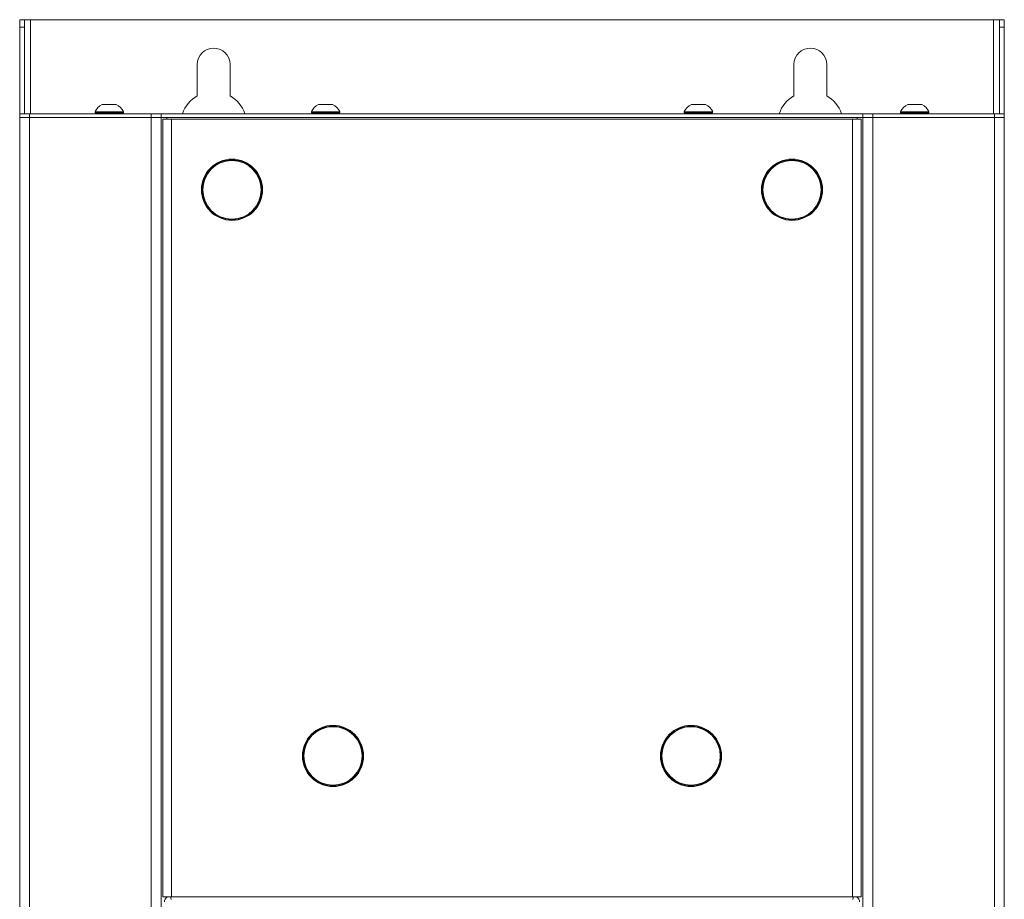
# Model space of a CAD drawing. Header units: millimetres. Extents: x 240 to 2023, y 154 to 1434.
# Tile 32 of 51: x 240 to 570, y 1139 to 1434. Entities that reach past the tile are written whole.
import ezdxf

# ---------------------------------------------------------------- set-up
doc = ezdxf.new("R2010")
doc.units = ezdxf.units.MM
doc.header["$LTSCALE"] = 7.5

msp = doc.modelspace()

# ---------------------------------------------------------------- linework, layer by layer
at = {"color": 7, "linetype": 'Continuous', "lineweight": 15}
for p, q in [((240, 1433.96), (241.6, 1433.96)), ((240, 1431.44), (240, 1433.96)), ((241.6, 1433.96), (241.6, 1431.44)), ((243.6, 1433.96), (241.6, 1433.96)), ((566.4, 1433.96), (243.6, 1433.96)), ((566.4, 1433.96), (568.4, 1433.96)), ((568.4, 1433.96), (570, 1433.96)), ((568.4, 1431.44), (568.4, 1433.96)), ((570, 1433.96), (570, 1431.44)), ((241.6, 1431.44), (240, 1431.44)), ((240, 1431.44), (240, 1402.46)), ((241.6, 1431.44), (241.6, 1402.46)), ((570, 1431.44), (568.4, 1431.44)), ((568.4, 1431.44), (568.4, 1402.46)), ((570, 1431.44), (570, 1402.46)), ((299.5, 1418.96), (299.5, 1408.49)), ((310.5, 1408.49), (310.5, 1418.96)), ((499.5, 1418.96), (499.5, 1408.49)), ((510.5, 1408.49), (510.5, 1418.96)), ((265.25, 1403.14), (265.25, 1402.76)), ((265.25, 1403.14), (274.75, 1403.14)), ((265.25, 1402.76), (274.75, 1402.76)), ((267.62, 1405.51), (272.37, 1405.51)), ((274.75, 1402.76), (274.75, 1403.14)), ((337.75, 1403.14), (337.75, 1402.76)), ((337.75, 1403.14), (347.23, 1403.14)), ((337.75, 1402.76), (347.23, 1402.76)), ((340.12, 1405.51), (344.86, 1405.51)), ((344.86, 1405.51), (344.87, 1405.51)), ((347.23, 1403.14), (347.25, 1403.14)), ((347.23, 1402.76), (347.25, 1402.76)), ((347.25, 1402.76), (347.25, 1403.14)), ((462.75, 1403.14), (462.75, 1402.76)), ((462.75, 1403.14), (472.23, 1403.14)), ((462.75, 1402.76), (472.23, 1402.76)), ((465.12, 1405.51), (469.86, 1405.51)), ((469.86, 1405.51), (469.87, 1405.51)), ((472.23, 1403.14), (472.25, 1403.14)), ((472.23, 1402.76), (472.25, 1402.76)), ((472.25, 1402.76), (472.25, 1403.14)), ((535.25, 1403.14), (535.25, 1402.76)), ((535.25, 1403.14), (544.75, 1403.14)), ((535.25, 1402.76), (544.75, 1402.76)), ((537.62, 1405.51), (542.37, 1405.51)), ((544.75, 1402.76), (544.75, 1403.14)), ((240, 1402.46), (240, 1401.16)), ((240, 1402.46), (243.27, 1402.46)), ((240, 638.46), (240, 1401.16)), ((240, 1401.16), (243.27, 1401.16)), ((243.27, 1402.46), (243.27, 1401.16)), ((243.27, 1402.46), (284.09, 1402.46)), ((243.27, 1401.16), (243.27, 638.46)), ((243.27, 1401.16), (284.09, 1401.16)), ((284.09, 1401.16), (284.09, 1402.46)), ((287.4, 1402.46), (284.09, 1402.46)), ((284.09, 1401.16), (284.09, 638.46)), ((284.09, 1401.16), (287.4, 1401.16)), ((287.36, 1401.16), (287.36, 638.46)), ((287.4, 1401.16), (287.4, 1402.46)), ((522.59, 1402.46), (287.4, 1402.46)), ((287.4, 1401.16), (522.59, 1401.16)), ((287.92, 1400.66), (287.92, 1140.06)), ((290.92, 1400.66), (287.92, 1400.66)), ((290.92, 1400.66), (290.92, 1140.06)), ((290.92, 1400.66), (519.07, 1400.66)), ((519.07, 1400.66), (519.07, 1140.06)), ((519.07, 1400.66), (522.07, 1400.66)), ((522.07, 1400.66), (522.07, 1140.06)), ((522.59, 1401.16), (522.59, 1402.46)), ((525.9, 1402.46), (522.59, 1402.46)), ((522.59, 1401.16), (525.9, 1401.16)), ((522.63, 638.46), (522.63, 1401.16)), ((525.9, 1401.16), (525.9, 1402.46)), ((525.9, 1402.46), (566.73, 1402.46)), ((525.9, 638.46), (525.9, 1401.16)), ((525.9, 1401.16), (566.73, 1401.16)), ((566.73, 1402.46), (566.73, 1401.16)), ((566.73, 1402.46), (570, 1402.46)), ((566.73, 638.46), (566.73, 1401.16)), ((566.73, 1401.16), (570, 1401.16)), ((570, 1402.46), (570, 1401.16)), ((570, 1401.16), (570, 638.46)), ((307.84, 1386.68), (307.84, 1386.42)), ((314.46, 1386.42), (314.46, 1386.68)), ((495.53, 1386.68), (495.54, 1386.42)), ((502.15, 1386.42), (502.16, 1386.68)), ((307.84, 1367.54), (307.84, 1367.28)), ((314.46, 1367.28), (314.46, 1367.54)), ((495.54, 1367.54), (495.53, 1367.28)), ((502.16, 1367.28), (502.15, 1367.54)), ((341.69, 1196.96), (341.69, 1196.7)), ((348.3, 1196.7), (348.31, 1196.96)), ((461.69, 1196.96), (461.69, 1196.7)), ((468.3, 1196.7), (468.31, 1196.96)), ((341.69, 1177.83), (341.69, 1177.56)), ((348.31, 1177.56), (348.3, 1177.83)), ((461.69, 1177.83), (461.69, 1177.56)), ((468.31, 1177.56), (468.3, 1177.83)), ((290.92, 1140.06), (287.92, 1140.06)), ((290.79, 1139.23), (290.81, 1139.15)), ((290.92, 1140.06), (519.07, 1140.06)), ((519.07, 1140.06), (522.07, 1140.06)), ((519.18, 1139.15), (519.21, 1139.23))]:
    msp.add_line(p, q, dxfattribs=at)
at = {"color": 106, "linetype": 'Continuous', "lineweight": 15}
for p, q in [((243.6, 1402.46), (243.6, 1433.96)), ((566.4, 1402.46), (566.4, 1433.96)), ((289.27, 1400.66), (289.27, 1401.16)), ((520.73, 1401.16), (520.73, 1400.66)), ((306.85, 1386.01), (306.85, 1386.28)), ((308.83, 1386.96), (308.84, 1386.71)), ((313.46, 1386.71), (313.47, 1386.96)), ((315.45, 1386.28), (315.45, 1386.01)), ((494.55, 1386.01), (494.54, 1386.28)), ((496.53, 1386.96), (496.53, 1386.71)), ((501.16, 1386.71), (501.16, 1386.96)), ((503.15, 1386.28), (503.14, 1386.01)), ((300.9, 1376.98), (301.15, 1376.98)), ((321.15, 1376.98), (321.4, 1376.98)), ((488.84, 1376.98), (488.59, 1376.98)), ((509.09, 1376.98), (508.84, 1376.98)), ((306.85, 1367.68), (306.85, 1367.95)), ((308.84, 1367.25), (308.83, 1366.99)), ((313.47, 1366.99), (313.46, 1367.25)), ((315.45, 1367.95), (315.45, 1367.68)), ((494.54, 1367.68), (494.55, 1367.95)), ((496.53, 1367.25), (496.53, 1366.99)), ((501.16, 1366.99), (501.16, 1367.25)), ((503.14, 1367.95), (503.15, 1367.68)), ((340.7, 1196.29), (340.69, 1196.57)), ((342.68, 1197.25), (342.68, 1196.99)), ((347.31, 1196.99), (347.32, 1197.25)), ((349.3, 1196.57), (349.29, 1196.29)), ((460.7, 1196.29), (460.69, 1196.57)), ((462.68, 1197.25), (462.68, 1196.99)), ((467.31, 1196.99), (467.32, 1197.25)), ((469.3, 1196.57), (469.29, 1196.29)), ((334.75, 1187.26), (335, 1187.26)), ((355, 1187.26), (355.25, 1187.26)), ((455, 1187.26), (454.75, 1187.26)), ((475.25, 1187.26), (475, 1187.26)), ((340.69, 1177.96), (340.7, 1178.23)), ((349.29, 1178.23), (349.3, 1177.96)), ((460.69, 1177.96), (460.7, 1178.23)), ((469.29, 1178.23), (469.3, 1177.96)), ((342.68, 1177.53), (342.68, 1177.28)), ((347.32, 1177.28), (347.31, 1177.53)), ((462.68, 1177.53), (462.68, 1177.28)), ((467.32, 1177.28), (467.31, 1177.53)), ((289.27, 1139.93), (289.27, 1140.06)), ((290.57, 1140.06), (290.79, 1139.23)), ((519.21, 1139.23), (519.43, 1140.06)), ((520.73, 1140.06), (520.73, 1139.93))]:
    msp.add_line(p, q, dxfattribs=at)
at = {"color": 7, "linetype": 'Continuous', "lineweight": 15}
for centre in [(311.15, 1376.98), (498.84, 1376.98), (345, 1187.26), (465, 1187.26)]:
    msp.add_circle(centre, 10.25, dxfattribs=at)
for centre, radius, start, end in [((305, 1418.96), 5.5, 0, 180), ((505, 1418.96), 5.5, 0, 180), ((305, 1398.96), 11, 120, 161.447), ((305, 1398.96), 11, 18.553, 60), ((505, 1398.96), 11, 120, 161.447), ((505, 1398.96), 11, 18.553, 60), ((270, 1400.76), 5.32, 116.5409, 153.3384), ((265.82, 1402.36), 0.4, 90, 165.3286), ((270, 1400.76), 5.32, 26.6616, 63.4591), ((274.17, 1402.36), 0.4, 14.7553, 90), ((342.5, 1400.76), 5.32, 116.5409, 153.3384), ((338.32, 1402.36), 0.4, 90, 165.3286), ((342.5, 1400.76), 5.32, 26.6616, 63.4591), ((346.67, 1402.36), 0.4, 14.7553, 90), ((467.5, 1400.76), 5.32, 116.5409, 153.3384), ((463.32, 1402.36), 0.4, 90, 165.3286), ((467.5, 1400.76), 5.32, 26.6616, 63.4591), ((471.67, 1402.36), 0.4, 14.7553, 90), ((540, 1400.76), 5.32, 116.5409, 153.3384), ((535.82, 1402.36), 0.4, 90, 165.3286), ((540, 1400.76), 5.32, 26.6616, 63.4591), ((544.17, 1402.36), 0.4, 14.7553, 90), ((311.15, 1376.98), 10, 90, 270), ((311.15, 1376.98), 9.8, 90, 270), ((311.15, 1376.98), 10, 270, 90), ((311.15, 1376.98), 9.8, 270, 90), ((498.84, 1376.98), 10, 90, 270), ((498.84, 1376.98), 9.8, 90, 270), ((498.84, 1376.98), 10, 270, 90), ((498.84, 1376.98), 9.8, 270, 90), ((345, 1187.26), 10, 90, 270), ((345, 1187.26), 9.8, 90, 270), ((345, 1187.26), 10, 270, 90), ((345, 1187.26), 9.8, 270, 90), ((465, 1187.26), 10, 90, 270), ((465, 1187.26), 9.8, 90, 270), ((465, 1187.26), 10, 270, 90), ((465, 1187.26), 9.8, 270, 90)]:
    msp.add_arc(centre, radius, start, end, dxfattribs=at)
for centre, major_axis, start_param, end_param in [((290.5, 1138.33), (0.52, -1.95), 3.423538, 4.451634), ((519.5, 1138.33), (0.52, 1.95), 4.973144, 6.00124)]:
    msp.add_ellipse(centre, major_axis=major_axis, ratio=0.992383, start_param=start_param, end_param=end_param, dxfattribs=at)
for points, knots in [([(346.61, 1402.76), (346.63, 1402.76), (346.69, 1402.76), (346.79, 1402.73), (346.9, 1402.65), (346.97, 1402.56), (346.99, 1402.49), (346.99, 1402.46)], [0, 0, 0, 0, 0.080318, 0.337913, 0.59527, 0.852067, 1, 1, 1, 1]), ([(347.06, 1402.46), (347.04, 1402.5), (347.01, 1402.59), (346.92, 1402.69), (346.8, 1402.75), (346.71, 1402.76), (346.67, 1402.76)], [0, 0, 0, 0, 0.245738, 0.501177, 0.757012, 1, 1, 1, 1]), ([(471.61, 1402.76), (471.63, 1402.76), (471.69, 1402.76), (471.79, 1402.73), (471.9, 1402.65), (471.97, 1402.56), (471.99, 1402.49), (471.99, 1402.46)], [0, 0, 0, 0, 0.080312, 0.33791, 0.595264, 0.852065, 1, 1, 1, 1]), ([(472.06, 1402.46), (472.04, 1402.5), (472.01, 1402.59), (471.92, 1402.69), (471.8, 1402.75), (471.71, 1402.76), (471.67, 1402.76)], [0, 0, 0, 0, 0.245741, 0.501177, 0.757019, 1, 1, 1, 1]), ([(311.15, 1386.98), (311.15, 1386.97), (311.15, 1386.97), (311.15, 1386.92), (311.15, 1386.85), (311.15, 1386.8), (311.15, 1386.78)], [0, 0, 0, 0, 0.27257, 0.561831, 0.78757, 1, 1, 1, 1]), ([(498.84, 1386.98), (498.84, 1386.97), (498.84, 1386.97), (498.84, 1386.92), (498.84, 1386.85), (498.84, 1386.8), (498.84, 1386.78)], [0, 0, 0, 0, 0.27257, 0.561831, 0.78757, 1, 1, 1, 1]), ([(311.15, 1367.18), (311.15, 1367.15), (311.15, 1367.09), (311.15, 1367.02), (311.15, 1366.98), (311.15, 1366.98), (311.15, 1366.98)], [0, 0, 0, 0, 0.2726323, 0.5619083, 0.7874188, 1, 1, 1, 1]), ([(498.84, 1367.18), (498.84, 1367.15), (498.84, 1367.09), (498.84, 1367.02), (498.84, 1366.98), (498.84, 1366.98), (498.84, 1366.98)], [0, 0, 0, 0, 0.272592, 0.561921, 0.787425, 1, 1, 1, 1]), ([(345, 1197.26), (345, 1197.26), (345, 1197.25), (345, 1197.2), (345, 1197.13), (345, 1197.09), (345, 1197.06)], [0, 0, 0, 0, 0.272551, 0.561838, 0.787421, 1, 1, 1, 1]), ([(465, 1197.26), (465, 1197.26), (465, 1197.25), (465, 1197.2), (465, 1197.13), (465, 1197.09), (465, 1197.06)], [0, 0, 0, 0, 0.272551, 0.561838, 0.787421, 1, 1, 1, 1]), ([(345, 1177.47), (345, 1177.44), (345, 1177.37), (345, 1177.31), (345, 1177.27), (345, 1177.27), (345, 1177.26)], [0, 0, 0, 0, 0.272567, 0.561859, 0.78742, 1, 1, 1, 1]), ([(465, 1177.47), (465, 1177.44), (465, 1177.37), (465, 1177.31), (465, 1177.27), (465, 1177.27), (465, 1177.26)], [0, 0, 0, 0, 0.272567, 0.561859, 0.78742, 1, 1, 1, 1])]:
    msp.add_open_spline(points, degree=3, knots=knots, dxfattribs=at)

doc.saveas('drawing.dxf')
